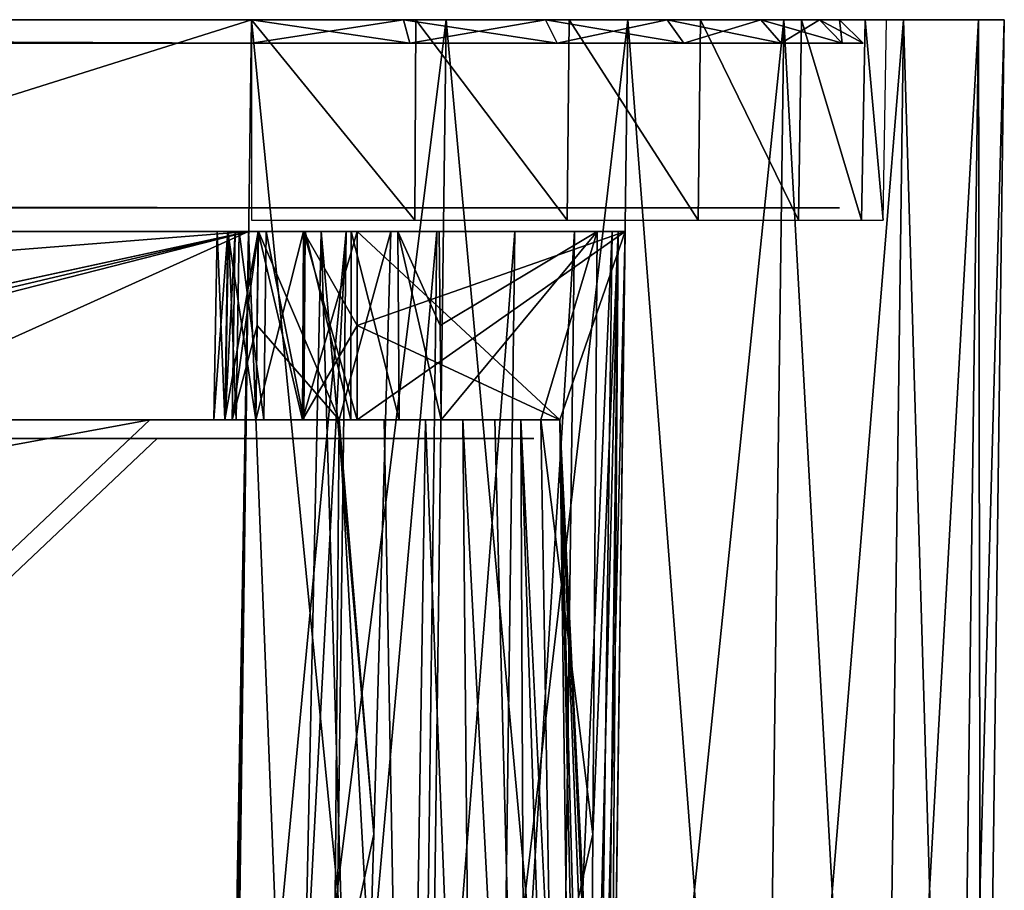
# Model space of a CAD drawing. Header units: millimetres. Extents: x -75 to 75, y -23 to 43.
# Tile 185 of 185: x 54 to 75, y 18 to 37. Entities that reach past the tile are written whole.
import ezdxf

# ---------------------------------------------------------------- set-up
doc = ezdxf.new("R2010")
doc.units = ezdxf.units.MM
doc.header["$LTSCALE"] = 101.851852
for name, color, linetype in [('100', 7, 'CONTINUOUS'), ('11', 7, 'CONTINUOUS'), ('12', 7, 'CONTINUOUS'), ('14', 7, 'CONTINUOUS'), ('15', 7, 'CONTINUOUS'), ('16', 7, 'CONTINUOUS'), ('18', 7, 'CONTINUOUS'), ('2', 7, 'CONTINUOUS'), ('20', 7, 'CONTINUOUS'), ('25', 7, 'CONTINUOUS'), ('503', 7, 'CONTINUOUS'), ('504', 7, 'CONTINUOUS'), ('506', 7, 'CONTINUOUS'), ('508', 7, 'CONTINUOUS'), ('510', 7, 'CONTINUOUS'), ('512', 7, 'CONTINUOUS'), ('513', 7, 'CONTINUOUS'), ('514', 7, 'CONTINUOUS'), ('57', 7, 'CONTINUOUS'), ('58', 7, 'CONTINUOUS'), ('6', 7, 'CONTINUOUS'), ('61', 7, 'CONTINUOUS'), ('62', 7, 'CONTINUOUS'), ('63', 7, 'CONTINUOUS'), ('64', 7, 'CONTINUOUS'), ('65', 7, 'CONTINUOUS'), ('66', 7, 'CONTINUOUS'), ('7', 7, 'CONTINUOUS'), ('8', 7, 'CONTINUOUS'), ('92', 7, 'CONTINUOUS'), ('93', 7, 'CONTINUOUS'), ('94', 7, 'CONTINUOUS'), ('96', 7, 'CONTINUOUS'), ('97', 7, 'CONTINUOUS'), ('99', 7, 'CONTINUOUS')]:
    doc.layers.add(name, color=color, linetype=linetype)

msp = doc.modelspace()

# ---------------------------------------------------------------- linework, layer by layer
at = {"layer": '100', "color": 250, "linetype": 'Continuous', "true_color": 0x1c1c1c}
for points in [[(59.001, 37, 101.5), (59.001, 36.5, 102), (62.366, 36.5, 101.557), (59.001, 37, 101.5)], [(62.236, 37, 101.074), (59.001, 37, 101.5), (62.366, 36.5, 101.557), (62.236, 37, 101.074)], [(65.501, 36.5, 100.259), (62.236, 37, 101.074), (62.366, 36.5, 101.557), (65.501, 36.5, 100.259)], [(65.251, 37, 99.825), (62.236, 37, 101.074), (65.501, 36.5, 100.259), (65.251, 37, 99.825)], [(68.193, 36.5, 98.193), (65.251, 37, 99.825), (65.501, 36.5, 100.259), (68.193, 36.5, 98.193)], [(67.839, 37, 97.839), (65.251, 37, 99.825), (68.193, 36.5, 98.193), (67.839, 37, 97.839)], [(69.825, 37, 95.251), (67.839, 37, 97.839), (70.259, 36.5, 95.501), (69.825, 37, 95.251)], [(70.259, 36.5, 95.501), (67.839, 37, 97.839), (68.193, 36.5, 98.193), (70.259, 36.5, 95.501)], [(71.557, 36.5, 92.366), (69.825, 37, 95.251), (70.259, 36.5, 95.501), (71.557, 36.5, 92.366)], [(71.074, 37, 92.236), (69.825, 37, 95.251), (71.557, 36.5, 92.366), (71.074, 37, 92.236)], [(72, 36.5, 89.001), (71.074, 37, 92.236), (71.557, 36.5, 92.366), (72, 36.5, 89.001)], [(71.5, 37, 89.001), (71.074, 37, 92.236), (72, 36.5, 89.001), (71.5, 37, 89.001)]]:
    msp.add_3dface(points, dxfattribs=at)
at = {"layer": '11', "color": 251, "linetype": 'Continuous', "true_color": 0x565d62}
for points in [[(58.517, 0, 104.516), (62.658, 0, 103.97), (59.001, 37, 105), (58.517, 0, 104.516)], [(62.658, 0, 103.97), (63.142, 37, 104.455), (59.001, 37, 105), (62.658, 0, 103.97)], [(62.658, 0, 103.97), (66.517, 0, 102.372), (63.142, 37, 104.455), (62.658, 0, 103.97)], [(66.517, 0, 102.372), (67.001, 37, 102.857), (63.142, 37, 104.455), (66.517, 0, 102.372)], [(66.517, 0, 102.372), (69.83, 0, 99.83), (67.001, 37, 102.857), (66.517, 0, 102.372)], [(69.83, 0, 99.83), (70.314, 37, 100.314), (67.001, 37, 102.857), (69.83, 0, 99.83)], [(69.83, 0, 99.83), (72.372, 0, 96.517), (70.314, 37, 100.314), (69.83, 0, 99.83)], [(72.372, 0, 96.517), (72.857, 37, 97.001), (70.314, 37, 100.314), (72.372, 0, 96.517)], [(72.372, 0, 96.517), (73.97, 0, 92.658), (72.857, 37, 97.001), (72.372, 0, 96.517)], [(73.97, 0, 92.658), (74.455, 37, 93.142), (72.857, 37, 97.001), (73.97, 0, 92.658)], [(73.97, 0, 92.658), (74.516, 0, 88.517), (74.455, 37, 93.142), (73.97, 0, 92.658)], [(74.516, 0, 88.517), (75, 37, 89.001), (74.455, 37, 93.142), (74.516, 0, 88.517)]]:
    msp.add_3dface(points, dxfattribs=at)
at = {"layer": '12', "color": 251, "linetype": 'Continuous', "true_color": 0x565d62}
for points in [[(62.658, 0, -103.97), (58.517, 0, -104.516), (63.142, 37, -104.455), (62.658, 0, -103.97)], [(58.517, 0, -104.516), (59.001, 37, -105), (63.142, 37, -104.455), (58.517, 0, -104.516)], [(66.517, 0, -102.372), (62.658, 0, -103.97), (67.001, 37, -102.857), (66.517, 0, -102.372)], [(62.658, 0, -103.97), (63.142, 37, -104.455), (67.001, 37, -102.857), (62.658, 0, -103.97)], [(69.83, 0, -99.83), (66.517, 0, -102.372), (70.314, 37, -100.314), (69.83, 0, -99.83)], [(66.517, 0, -102.372), (67.001, 37, -102.857), (70.314, 37, -100.314), (66.517, 0, -102.372)], [(69.83, 0, -99.83), (70.314, 37, -100.314), (72.857, 37, -97.001), (69.83, 0, -99.83)], [(72.372, 0, -96.517), (69.83, 0, -99.83), (72.857, 37, -97.001), (72.372, 0, -96.517)], [(73.97, 0, -92.658), (72.372, 0, -96.517), (74.455, 37, -93.142), (73.97, 0, -92.658)], [(72.372, 0, -96.517), (72.857, 37, -97.001), (74.455, 37, -93.142), (72.372, 0, -96.517)], [(74.516, 0, -88.517), (73.97, 0, -92.658), (75, 37, -89.001), (74.516, 0, -88.517)], [(73.97, 0, -92.658), (74.455, 37, -93.142), (75, 37, -89.001), (73.97, 0, -92.658)]]:
    msp.add_3dface(points, dxfattribs=at)
at = {"layer": '14', "color": 251, "linetype": 'Continuous', "true_color": 0x565d62}
for points in [[(-58.608, 7.032, 96.607), (-58.941, 32.5, 96.94), (58.941, 32.5, 96.94), (-58.608, 7.032, 96.607)], [(-58.554, 7.031, 96.607), (-58.608, 7.032, 96.607), (58.941, 32.5, 96.94), (-58.554, 7.031, 96.607)], [(-58.5, 7.031, 96.607), (-58.554, 7.031, 96.607), (58.941, 32.5, 96.94), (-58.5, 7.031, 96.607)], [(-2.359, 18.04, 96.751), (-58.5, 7.031, 96.607), (58.941, 32.5, 96.94), (-2.359, 18.04, 96.751)], [(2.359, 18.04, 96.751), (-2.359, 18.04, 96.751), (58.941, 32.5, 96.94), (2.359, 18.04, 96.751)], [(2.503, 7.031, 96.607), (2.359, 18.04, 96.751), (58.941, 32.5, 96.94), (2.503, 7.031, 96.607)], [(58.5, 7.031, 96.607), (2.503, 7.031, 96.607), (58.941, 32.5, 96.94), (58.5, 7.031, 96.607)], [(58.554, 7.031, 96.607), (58.5, 7.031, 96.607), (58.941, 32.5, 96.94), (58.554, 7.031, 96.607)], [(58.608, 7.032, 96.607), (58.554, 7.031, 96.607), (58.941, 32.5, 96.94), (58.608, 7.032, 96.607)]]:
    msp.add_3dface(points, dxfattribs=at)
at = {"layer": '15', "color": 251, "linetype": 'Continuous', "true_color": 0x565d62}
for points in [[(66.607, 7.031, -70.416), (66.608, 7.109, -69.956), (66.94, 32.5, -88.941), (66.607, 7.031, -70.416)], [(66.607, 7.031, -88.5), (66.607, 7.031, -70.416), (66.94, 32.5, -88.941), (66.607, 7.031, -88.5)], [(66.607, 7.031, -88.554), (66.607, 7.031, -88.5), (66.94, 32.5, -88.941), (66.607, 7.031, -88.554)], [(66.607, 7.031, 88.5), (66.94, 32.5, 34.226), (66.751, 18.04, 60.719), (66.607, 7.031, 88.5)], [(66.607, 7.031, 88.554), (66.94, 32.5, 34.226), (66.607, 7.031, 88.5), (66.607, 7.031, 88.554)], [(66.607, 7.032, 88.608), (66.94, 32.5, 34.226), (66.607, 7.031, 88.554), (66.607, 7.032, 88.608)], [(66.607, 7.032, -88.608), (66.607, 7.031, -88.554), (66.94, 32.5, -88.941), (66.607, 7.032, -88.608)], [(66.94, 32.5, 88.941), (66.94, 32.5, 34.226), (66.607, 7.032, 88.608), (66.94, 32.5, 88.941)], [(66.751, 18.04, -53.281), (66.607, 7.031, 27.829), (66.94, 32.5, -88.941), (66.751, 18.04, -53.281)], [(66.94, 32.5, -88.941), (66.607, 7.031, 27.829), (66.94, 32.5, 28.274), (66.94, 32.5, -88.941)], [(66.608, 7.109, 44.044), (66.94, 32.5, 34.226), (66.607, 7.031, 43.584), (66.608, 7.109, 44.044)], [(66.607, 7.031, 43.584), (66.94, 32.5, 34.226), (66.607, 7.031, 34.671), (66.607, 7.031, 43.584)], [(66.608, 7.109, -69.956), (66.612, 7.416, -69.274), (66.94, 32.5, -88.941), (66.608, 7.109, -69.956)], [(66.612, 7.416, 44.726), (66.94, 32.5, 34.226), (66.608, 7.109, 44.044), (66.612, 7.416, 44.726)], [(66.612, 7.416, -69.274), (66.618, 7.836, -68.445), (66.94, 32.5, -88.941), (66.612, 7.416, -69.274)], [(66.618, 7.836, 45.555), (66.94, 32.5, 34.226), (66.612, 7.416, 44.726), (66.618, 7.836, 45.555)], [(66.618, 7.836, -68.445), (66.622, 8.169, -67.499), (66.94, 32.5, -88.941), (66.618, 7.836, -68.445)], [(66.622, 8.169, 46.501), (66.94, 32.5, 34.226), (66.618, 7.836, 45.555), (66.622, 8.169, 46.501)], [(66.622, 8.169, -67.499), (66.623, 8.287, -66.548), (66.94, 32.5, -88.941), (66.622, 8.169, -67.499)], [(66.623, 8.287, 47.452), (66.94, 32.5, 34.226), (66.622, 8.169, 46.501), (66.623, 8.287, 47.452)], [(66.623, 8.287, -60.799), (66.686, 13.042, -60.76), (66.94, 32.5, -88.941), (66.623, 8.287, -60.799)], [(66.623, 8.287, -66.548), (66.623, 8.287, -60.799), (66.94, 32.5, -88.941), (66.623, 8.287, -66.548)], [(66.686, 13.033, 53.24), (66.94, 32.5, 34.226), (66.623, 8.287, 53.201), (66.686, 13.033, 53.24)], [(66.623, 8.287, 53.201), (66.94, 32.5, 34.226), (66.623, 8.287, 47.452), (66.623, 8.287, 53.201)], [(66.686, 13.042, -60.76), (66.751, 18.04, -60.719), (66.94, 32.5, -88.941), (66.686, 13.042, -60.76)], [(66.751, 18.04, 53.281), (66.94, 32.5, 34.226), (66.686, 13.033, 53.24), (66.751, 18.04, 53.281)], [(66.751, 18.04, -60.719), (66.751, 18.04, -53.281), (66.94, 32.5, -88.941), (66.751, 18.04, -60.719)], [(66.751, 18.04, 60.719), (66.94, 32.5, 34.226), (66.751, 18.04, 53.281), (66.751, 18.04, 60.719)]]:
    msp.add_3dface(points, dxfattribs=at)
at = {"layer": '16', "color": 251, "linetype": 'Continuous', "true_color": 0x565d62}
for points in [[(2.487, 28.04, -96.882), (58.941, 32.5, -96.94), (-58.941, 32.5, -96.94), (2.487, 28.04, -96.882)], [(58.608, 7.032, -96.607), (58.941, 32.5, -96.94), (2.487, 28.04, -96.882), (58.608, 7.032, -96.607)], [(58.554, 7.031, -96.607), (58.608, 7.032, -96.607), (2.487, 28.04, -96.882), (58.554, 7.031, -96.607)], [(58.5, 7.031, -96.607), (58.554, 7.031, -96.607), (2.487, 28.04, -96.882), (58.5, 7.031, -96.607)], [(2.946, 7.031, -96.607), (58.5, 7.031, -96.607), (2.487, 28.04, -96.882), (2.946, 7.031, -96.607)]]:
    msp.add_3dface(points, dxfattribs=at)
at = {"layer": '18', "color": 251, "linetype": 'Continuous', "true_color": 0x565d62}
for points in [[(58.941, 32.5, -96.94), (58.608, 7.032, -96.607), (59.94, 7.053, -96.496), (58.941, 32.5, -96.94)], [(58.941, 32.5, -96.94), (59.94, 7.053, -96.496), (60.482, 32.5, -96.791), (58.941, 32.5, -96.94)], [(59.94, 7.053, -96.496), (61.233, 7.069, -96.164), (60.482, 32.5, -96.791), (59.94, 7.053, -96.496)], [(61.966, 32.5, -96.347), (60.482, 32.5, -96.791), (61.599, 19.696, -96.257), (61.966, 32.5, -96.347)], [(60.482, 32.5, -96.791), (61.233, 7.069, -96.164), (61.599, 19.696, -96.257), (60.482, 32.5, -96.791)], [(66.164, 7.069, -91.233), (66.791, 32.5, -90.482), (66.257, 19.696, -91.599), (66.164, 7.069, -91.233)], [(66.495, 7.053, -89.944), (66.791, 32.5, -90.482), (66.164, 7.069, -91.233), (66.495, 7.053, -89.944)], [(66.347, 32.5, -91.966), (66.257, 19.696, -91.599), (66.791, 32.5, -90.482), (66.347, 32.5, -91.966)], [(66.607, 7.032, -88.608), (66.791, 32.5, -90.482), (66.495, 7.053, -89.944), (66.607, 7.032, -88.608)], [(66.607, 7.032, -88.608), (66.94, 32.5, -88.941), (66.791, 32.5, -90.482), (66.607, 7.032, -88.608)]]:
    msp.add_3dface(points, dxfattribs=at)
at = {"layer": '2', "color": 251, "linetype": 'Continuous', "true_color": 0x565d62}
for points in [[(59.001, 37, 102.5), (-58.999, 37, 102.5), (-67.001, 37, 102.857), (59.001, 37, 102.5)], [(-67.001, 37, -102.857), (-59.001, 37, -102.5), (67.001, 37, -102.857), (-67.001, 37, -102.857)], [(59.001, 37, 102.5), (-67.001, 37, 102.857), (67.001, 37, 102.857), (59.001, 37, 102.5)], [(-67.001, 37, 102.857), (-63.142, 37, 104.455), (67.001, 37, 102.857), (-67.001, 37, 102.857)], [(-63.142, 37, -104.455), (-67.001, 37, -102.857), (63.142, 37, -104.455), (-63.142, 37, -104.455)], [(63.142, 37, -104.455), (-67.001, 37, -102.857), (67.001, 37, -102.857), (63.142, 37, -104.455)], [(-63.142, 37, 104.455), (-59.001, 37, 105), (63.142, 37, 104.455), (-63.142, 37, 104.455)], [(67.001, 37, 102.857), (-63.142, 37, 104.455), (63.142, 37, 104.455), (67.001, 37, 102.857)], [(-59.001, 37, -105), (-63.142, 37, -104.455), (59.001, 37, -105), (-59.001, 37, -105)], [(59.001, 37, -105), (-63.142, 37, -104.455), (63.142, 37, -104.455), (59.001, 37, -105)], [(-59.001, 37, -102.5), (59.001, 37, -102.5), (67.001, 37, -102.857), (-59.001, 37, -102.5)], [(63.142, 37, 104.455), (-59.001, 37, 105), (-16.148, 37, 105), (63.142, 37, 104.455)], [(-0.5, 37, 105), (63.142, 37, 104.455), (-16.148, 37, 105), (-0.5, 37, 105)], [(59.001, 37, 105), (63.142, 37, 104.455), (-0.5, 37, 105), (59.001, 37, 105)], [(62.495, 37, 102.04), (59.001, 37, 102.5), (67.001, 37, 102.857), (62.495, 37, 102.04)], [(59.001, 37, -102.5), (62.495, 37, -102.04), (67.001, 37, -102.857), (59.001, 37, -102.5)], [(62.495, 37, -102.04), (65.751, 37, -100.692), (67.001, 37, -102.857), (62.495, 37, -102.04)], [(65.751, 37, 100.692), (62.495, 37, 102.04), (70.314, 37, 100.314), (65.751, 37, 100.692)], [(70.314, 37, 100.314), (62.495, 37, 102.04), (67.001, 37, 102.857), (70.314, 37, 100.314)], [(65.751, 37, -100.692), (68.546, 37, -98.546), (70.314, 37, -100.314), (65.751, 37, -100.692)], [(67.001, 37, -102.857), (65.751, 37, -100.692), (70.314, 37, -100.314), (67.001, 37, -102.857)], [(68.546, 37, 98.546), (65.751, 37, 100.692), (70.314, 37, 100.314), (68.546, 37, 98.546)], [(70.314, 37, -100.314), (68.546, 37, -98.546), (72.857, 37, -97.001), (70.314, 37, -100.314)], [(70.692, 37, 95.751), (68.546, 37, 98.546), (72.857, 37, 97.001), (70.692, 37, 95.751)], [(72.857, 37, 97.001), (68.546, 37, 98.546), (70.314, 37, 100.314), (72.857, 37, 97.001)], [(68.546, 37, -98.546), (70.692, 37, -95.751), (72.857, 37, -97.001), (68.546, 37, -98.546)], [(72.857, 37, -97.001), (70.692, 37, -95.751), (74.455, 37, -93.142), (72.857, 37, -97.001)], [(72.04, 37, 92.495), (70.692, 37, 95.751), (74.455, 37, 93.142), (72.04, 37, 92.495)], [(74.455, 37, 93.142), (70.692, 37, 95.751), (72.857, 37, 97.001), (74.455, 37, 93.142)], [(70.692, 37, -95.751), (72.04, 37, -92.495), (74.455, 37, -93.142), (70.692, 37, -95.751)], [(72.5, 37, 89.001), (72.04, 37, 92.495), (75, 37, 89.001), (72.5, 37, 89.001)], [(75, 37, 89.001), (72.04, 37, 92.495), (74.455, 37, 93.142), (75, 37, 89.001)], [(72.04, 37, -92.495), (72.5, 37, -89.001), (74.455, 37, -93.142), (72.04, 37, -92.495)], [(72.5, 37, -89.001), (72.5, 37, 89.001), (75, 37, -89.001), (72.5, 37, -89.001)], [(75, 37, -89.001), (72.5, 37, 89.001), (75, 37, 89.001), (75, 37, -89.001)], [(74.455, 37, -93.142), (72.5, 37, -89.001), (75, 37, -89.001), (74.455, 37, -93.142)]]:
    msp.add_3dface(points, dxfattribs=at)
at = {"layer": '20', "color": 251, "linetype": 'Continuous', "true_color": 0x565d62}
for points in [[(58.608, 7.032, 96.607), (61.012, 32.5, 96.668), (59.661, 7.049, 96.538), (58.608, 7.032, 96.607)], [(58.608, 7.032, 96.607), (58.941, 32.5, 96.94), (61.012, 32.5, 96.668), (58.608, 7.032, 96.607)], [(59.661, 7.049, 96.538), (61.012, 32.5, 96.668), (60.687, 7.063, 96.333), (59.661, 7.049, 96.538)], [(60.687, 7.063, 96.333), (62.941, 32.5, 95.869), (62.614, 7.082, 95.533), (60.687, 7.063, 96.333)], [(61.012, 32.5, 96.668), (62.941, 32.5, 95.869), (60.687, 7.063, 96.333), (61.012, 32.5, 96.668)], [(62.614, 7.082, 95.533), (64.598, 32.5, 94.598), (64.268, 7.088, 94.262), (62.614, 7.082, 95.533)], [(62.941, 32.5, 95.869), (64.598, 32.5, 94.598), (62.614, 7.082, 95.533), (62.941, 32.5, 95.869)], [(64.268, 7.088, 94.262), (65.869, 32.5, 92.941), (65.537, 7.082, 92.606), (64.268, 7.088, 94.262)], [(64.598, 32.5, 94.598), (65.869, 32.5, 92.941), (64.268, 7.088, 94.262), (64.598, 32.5, 94.598)], [(65.869, 32.5, 92.941), (66.668, 32.5, 91.012), (65.537, 7.082, 92.606), (65.869, 32.5, 92.941)], [(65.537, 7.082, 92.606), (66.668, 32.5, 91.012), (66.335, 7.063, 90.679), (65.537, 7.082, 92.606)], [(66.94, 32.5, 88.941), (66.607, 7.032, 88.608), (66.335, 7.063, 90.679), (66.94, 32.5, 88.941)], [(66.668, 32.5, 91.012), (66.94, 32.5, 88.941), (66.335, 7.063, 90.679), (66.668, 32.5, 91.012)]]:
    msp.add_3dface(points, dxfattribs=at)
at = {"layer": '25', "color": 251, "linetype": 'Continuous', "true_color": 0x565d62}
for points in [[(59.001, 37, -102.5), (59.001, 32.741, -102.426), (62.476, 32.741, -101.968), (59.001, 37, -102.5)], [(62.495, 37, -102.04), (59.001, 37, -102.5), (62.476, 32.741, -101.968), (62.495, 37, -102.04)], [(65.714, 32.741, -100.627), (62.495, 37, -102.04), (62.476, 32.741, -101.968), (65.714, 32.741, -100.627)], [(65.751, 37, -100.692), (62.495, 37, -102.04), (65.714, 32.741, -100.627), (65.751, 37, -100.692)], [(68.494, 32.741, -98.494), (65.751, 37, -100.692), (65.714, 32.741, -100.627), (68.494, 32.741, -98.494)], [(68.546, 37, -98.546), (65.751, 37, -100.692), (68.494, 32.741, -98.494), (68.546, 37, -98.546)], [(70.627, 32.741, -95.714), (68.546, 37, -98.546), (68.494, 32.741, -98.494), (70.627, 32.741, -95.714)], [(70.692, 37, -95.751), (68.546, 37, -98.546), (70.627, 32.741, -95.714), (70.692, 37, -95.751)], [(71.968, 32.741, -92.476), (70.692, 37, -95.751), (70.627, 32.741, -95.714), (71.968, 32.741, -92.476)], [(72.04, 37, -92.495), (70.692, 37, -95.751), (71.968, 32.741, -92.476), (72.04, 37, -92.495)], [(72.426, 32.741, -89.001), (72.04, 37, -92.495), (71.968, 32.741, -92.476), (72.426, 32.741, -89.001)], [(72.5, 37, -89.001), (72.04, 37, -92.495), (72.426, 32.741, -89.001), (72.5, 37, -89.001)]]:
    msp.add_3dface(points, dxfattribs=at)
at = {"layer": '503', "linetype": 'Continuous'}
for points in [[(-56.841, 28.5, -86.954), (56.841, 28.5, -86.954), (-59, 28.5, -95), (-56.841, 28.5, -86.954)], [(59, 28.5, 35), (-56.841, 28.5, 26.729), (-59, 28.5, 35), (59, 28.5, 35)], [(-59, 28.5, -95), (56.841, 28.5, -86.954), (59, 28.5, -95), (-59, 28.5, -95)], [(56.841, 28.5, 26.729), (-56.841, 28.5, 26.729), (59, 28.5, 35), (56.841, 28.5, 26.729)], [(56.841, 28.5, -86.954), (56.841, 28.5, 26.729), (59, 28.5, 35), (56.841, 28.5, -86.954)], [(59, 28.5, -95), (56.841, 28.5, -86.954), (59, 28.5, 35), (59, 28.5, -95)], [(59.739, 28.5, -91.239), (59, 28.5, -95), (59.776, 28.5, 30.905), (59.739, 28.5, -91.239)], [(59, 28.5, -95), (59, 28.5, 35), (59.776, 28.5, 31.573), (59, 28.5, -95)], [(59.776, 28.5, 31.573), (59.776, 28.5, 30.905), (59, 28.5, -95), (59.776, 28.5, 31.573)], [(60.304, 28.5, -92.412), (59, 28.5, -95), (59.887, 28.5, -91.89), (60.304, 28.5, -92.412)], [(59.887, 28.5, -91.89), (59, 28.5, -95), (59.739, 28.5, -91.239), (59.887, 28.5, -91.89)], [(60.854, 28.5, -94.706), (59, 28.5, -95), (60.304, 28.5, -92.412), (60.854, 28.5, -94.706)], [(59, 28.5, 35), (60.854, 28.5, 34.706), (59.776, 28.5, 31.573), (59, 28.5, 35)], [(59.739, 28.5, -91.239), (59.776, 28.5, 30.905), (59.887, 28.5, -90.588), (59.739, 28.5, -91.239)], [(59.776, 28.5, 30.905), (60.066, 28.5, 30.304), (59.887, 28.5, -90.588), (59.776, 28.5, 30.905)], [(59.776, 28.5, 31.573), (60.854, 28.5, 34.706), (60.066, 28.5, 32.174), (59.776, 28.5, 31.573)], [(59.887, 28.5, -90.588), (60.066, 28.5, 30.304), (60.304, 28.5, -90.066), (59.887, 28.5, -90.588)], [(60.066, 28.5, 30.304), (60.588, 28.5, 29.887), (60.304, 28.5, -90.066), (60.066, 28.5, 30.304)], [(60.066, 28.5, 32.174), (60.854, 28.5, 34.706), (60.588, 28.5, 32.59), (60.066, 28.5, 32.174)], [(60.304, 28.5, -90.066), (60.588, 28.5, 29.887), (60.905, 28.5, -89.776), (60.304, 28.5, -90.066)], [(60.905, 28.5, -92.701), (60.854, 28.5, -94.706), (60.304, 28.5, -92.412), (60.905, 28.5, -92.701)], [(60.588, 28.5, 29.887), (61.239, 28.5, 29.739), (60.905, 28.5, -89.776), (60.588, 28.5, 29.887)], [(60.854, 28.5, 34.706), (61.239, 28.5, 32.739), (60.588, 28.5, 32.59), (60.854, 28.5, 34.706)], [(62.527, 28.5, -93.854), (60.854, 28.5, -94.706), (62.174, 28.5, -92.412), (62.527, 28.5, -93.854)], [(62.174, 28.5, -92.412), (60.854, 28.5, -94.706), (61.573, 28.5, -92.701), (62.174, 28.5, -92.412)], [(61.573, 28.5, -92.701), (60.854, 28.5, -94.706), (60.905, 28.5, -92.701), (61.573, 28.5, -92.701)], [(60.854, 28.5, 34.706), (62.527, 28.5, 33.854), (61.239, 28.5, 32.739), (60.854, 28.5, 34.706)], [(60.905, 28.5, -89.776), (61.239, 28.5, 29.739), (61.573, 28.5, -89.776), (60.905, 28.5, -89.776)], [(61.239, 28.5, 29.739), (61.89, 28.5, 29.887), (61.573, 28.5, -89.776), (61.239, 28.5, 29.739)], [(61.239, 28.5, 32.739), (62.527, 28.5, 33.854), (61.89, 28.5, 32.59), (61.239, 28.5, 32.739)], [(61.573, 28.5, -89.776), (61.89, 28.5, 29.887), (62.174, 28.5, -90.066), (61.573, 28.5, -89.776)], [(61.89, 28.5, 29.887), (62.412, 28.5, 30.304), (62.174, 28.5, -90.066), (61.89, 28.5, 29.887)], [(61.89, 28.5, 32.59), (62.527, 28.5, 33.854), (62.412, 28.5, 32.174), (61.89, 28.5, 32.59)], [(62.174, 28.5, -90.066), (62.412, 28.5, 30.304), (62.59, 28.5, -90.588), (62.174, 28.5, -90.066)], [(62.59, 28.5, -91.89), (62.527, 28.5, -93.854), (62.174, 28.5, -92.412), (62.59, 28.5, -91.89)], [(62.412, 28.5, 30.304), (62.701, 28.5, 30.905), (62.59, 28.5, -90.588), (62.412, 28.5, 30.304)], [(62.412, 28.5, 32.174), (62.527, 28.5, 33.854), (62.701, 28.5, 31.573), (62.412, 28.5, 32.174)], [(63.854, 28.5, -92.527), (62.527, 28.5, -93.854), (62.739, 28.5, -91.239), (63.854, 28.5, -92.527)], [(62.739, 28.5, -91.239), (62.527, 28.5, -93.854), (62.59, 28.5, -91.89), (62.739, 28.5, -91.239)], [(62.527, 28.5, 33.854), (63.854, 28.5, 32.527), (62.701, 28.5, 31.573), (62.527, 28.5, 33.854)], [(62.701, 28.5, 30.905), (62.739, 28.5, -91.239), (62.59, 28.5, -90.588), (62.701, 28.5, 30.905)], [(62.701, 28.5, 31.573), (63.854, 28.5, 32.527), (62.701, 28.5, 30.905), (62.701, 28.5, 31.573)], [(62.701, 28.5, 30.905), (63.854, 28.5, 32.527), (62.739, 28.5, -91.239), (62.701, 28.5, 30.905)], [(63.854, 28.5, 32.527), (63.854, 28.5, -92.527), (62.739, 28.5, -91.239), (63.854, 28.5, 32.527)], [(64.706, 28.5, 30.854), (63.854, 28.5, -92.527), (63.854, 28.5, 32.527), (64.706, 28.5, 30.854)], [(64.706, 28.5, -90.854), (63.854, 28.5, -92.527), (64.706, 28.5, 30.854), (64.706, 28.5, -90.854)], [(65, 28.5, -89), (64.706, 28.5, -90.854), (65, 28.5, 29), (65, 28.5, -89)], [(65, 28.5, 29), (64.706, 28.5, -90.854), (64.706, 28.5, 30.854), (65, 28.5, 29)]]:
    msp.add_3dface(points, dxfattribs=at)
at = {"layer": '504', "linetype": 'Continuous'}
for points in [[(59, 28.1, -95), (-57, 28.1, -87), (-59, 28.1, -95), (59, 28.1, -95)], [(-59, 28.1, 35), (57, 28.1, 27), (59, 28.1, 35), (-59, 28.1, 35)], [(0, 28.1, 27), (57, 28.1, 27), (-59, 28.1, 35), (0, 28.1, 27)], [(0, 28.1, -87), (-57, 28.1, -87), (59, 28.1, -95), (0, 28.1, -87)], [(57, 28.1, -87), (0, 28.1, -87), (59, 28.1, -95), (57, 28.1, -87)], [(57, 28.1, -30), (57, 28.1, -87), (59, 28.1, -95), (57, 28.1, -30)], [(59, 28.1, 35), (57, 28.1, 27), (59, 28.1, -95), (59, 28.1, 35)], [(57, 28.1, 27), (57, 28.1, -30), (59, 28.1, -95), (57, 28.1, 27)], [(59.739, 28.1, -91.239), (59, 28.1, -95), (59.887, 28.1, -91.89), (59.739, 28.1, -91.239)], [(59, 28.1, -95), (60.854, 28.1, -94.706), (59.887, 28.1, -91.89), (59, 28.1, -95)], [(60.854, 28.1, 34.706), (59, 28.1, 35), (60.588, 28.1, 32.59), (60.854, 28.1, 34.706)], [(59, 28.1, 35), (59, 28.1, -95), (59.739, 28.1, -91.239), (59, 28.1, 35)], [(60.588, 28.1, 32.59), (59, 28.1, 35), (60.066, 28.1, 32.174), (60.588, 28.1, 32.59)], [(60.066, 28.1, 32.174), (59, 28.1, 35), (59.776, 28.1, 31.573), (60.066, 28.1, 32.174)], [(59.776, 28.1, 31.573), (59, 28.1, 35), (59.776, 28.1, 30.905), (59.776, 28.1, 31.573)], [(59.776, 28.1, 30.905), (59, 28.1, 35), (59.739, 28.1, -91.239), (59.776, 28.1, 30.905)], [(59.887, 28.1, -90.588), (59.776, 28.1, 30.905), (59.739, 28.1, -91.239), (59.887, 28.1, -90.588)], [(60.066, 28.1, 30.304), (59.776, 28.1, 30.905), (59.887, 28.1, -90.588), (60.066, 28.1, 30.304)], [(59.887, 28.1, -91.89), (60.854, 28.1, -94.706), (60.304, 28.1, -92.412), (59.887, 28.1, -91.89)], [(60.304, 28.1, -90.066), (60.066, 28.1, 30.304), (59.887, 28.1, -90.588), (60.304, 28.1, -90.066)], [(60.588, 28.1, 29.887), (60.066, 28.1, 30.304), (60.304, 28.1, -90.066), (60.588, 28.1, 29.887)], [(60.304, 28.1, -92.412), (60.854, 28.1, -94.706), (60.905, 28.1, -92.701), (60.304, 28.1, -92.412)], [(60.905, 28.1, -89.776), (60.588, 28.1, 29.887), (60.304, 28.1, -90.066), (60.905, 28.1, -89.776)], [(61.239, 28.1, 29.739), (60.588, 28.1, 29.887), (60.905, 28.1, -89.776), (61.239, 28.1, 29.739)], [(61.239, 28.1, 32.739), (60.854, 28.1, 34.706), (60.588, 28.1, 32.59), (61.239, 28.1, 32.739)], [(60.854, 28.1, -94.706), (62.527, 28.1, -93.854), (60.905, 28.1, -92.701), (60.854, 28.1, -94.706)], [(62.527, 28.1, 33.854), (60.854, 28.1, 34.706), (62.412, 28.1, 32.174), (62.527, 28.1, 33.854)], [(60.854, 28.1, 34.706), (61.239, 28.1, 32.739), (61.89, 28.1, 32.59), (60.854, 28.1, 34.706)], [(62.412, 28.1, 32.174), (60.854, 28.1, 34.706), (61.89, 28.1, 32.59), (62.412, 28.1, 32.174)], [(60.905, 28.1, -92.701), (62.527, 28.1, -93.854), (61.573, 28.1, -92.701), (60.905, 28.1, -92.701)], [(61.573, 28.1, -89.776), (61.239, 28.1, 29.739), (60.905, 28.1, -89.776), (61.573, 28.1, -89.776)], [(61.89, 28.1, 29.887), (61.239, 28.1, 29.739), (61.573, 28.1, -89.776), (61.89, 28.1, 29.887)], [(61.573, 28.1, -92.701), (62.527, 28.1, -93.854), (62.174, 28.1, -92.412), (61.573, 28.1, -92.701)], [(62.174, 28.1, -90.066), (61.89, 28.1, 29.887), (61.573, 28.1, -89.776), (62.174, 28.1, -90.066)], [(62.412, 28.1, 30.304), (61.89, 28.1, 29.887), (62.174, 28.1, -90.066), (62.412, 28.1, 30.304)], [(62.174, 28.1, -92.412), (62.527, 28.1, -93.854), (62.59, 28.1, -91.89), (62.174, 28.1, -92.412)], [(62.59, 28.1, -90.588), (62.412, 28.1, 30.304), (62.174, 28.1, -90.066), (62.59, 28.1, -90.588)], [(62.701, 28.1, 31.573), (62.527, 28.1, 33.854), (62.412, 28.1, 32.174), (62.701, 28.1, 31.573)], [(62.701, 28.1, 30.905), (62.412, 28.1, 30.304), (62.59, 28.1, -90.588), (62.701, 28.1, 30.905)], [(63.854, 28.1, 32.527), (62.527, 28.1, 33.854), (62.701, 28.1, 31.573), (63.854, 28.1, 32.527)], [(62.527, 28.1, -93.854), (63.854, 28.1, -92.527), (62.59, 28.1, -91.89), (62.527, 28.1, -93.854)], [(63.854, 28.1, -92.527), (62.739, 28.1, -91.239), (62.59, 28.1, -91.89), (63.854, 28.1, -92.527)], [(62.739, 28.1, -91.239), (62.701, 28.1, 30.905), (62.59, 28.1, -90.588), (62.739, 28.1, -91.239)], [(63.854, 28.1, -92.527), (63.854, 28.1, 32.527), (62.701, 28.1, 31.573), (63.854, 28.1, -92.527)], [(62.701, 28.1, 31.573), (62.701, 28.1, 30.905), (63.854, 28.1, -92.527), (62.701, 28.1, 31.573)], [(62.739, 28.1, -91.239), (63.854, 28.1, -92.527), (62.701, 28.1, 30.905), (62.739, 28.1, -91.239)], [(64.706, 28.1, 30.854), (63.854, 28.1, 32.527), (64.706, 28.1, -90.854), (64.706, 28.1, 30.854)], [(64.706, 28.1, -90.854), (63.854, 28.1, 32.527), (63.854, 28.1, -92.527), (64.706, 28.1, -90.854)], [(65, 28.1, 29), (64.706, 28.1, 30.854), (65, 28.1, -89), (65, 28.1, 29)], [(65, 28.1, -89), (64.706, 28.1, 30.854), (64.706, 28.1, -90.854), (65, 28.1, -89)]]:
    msp.add_3dface(points, dxfattribs=at)
at = {"layer": '506', "linetype": 'Continuous'}
msp.add_3dface([(0, 28.1, -87), (57, 28.1, -87), (38.5, 10.6, -12), (0, 28.1, -87)], dxfattribs=at)
at = {"layer": '508', "linetype": 'Continuous'}
for points in [[(57, 28.1, -87), (57, 28.1, -30), (38.5, 10.6, -12), (57, 28.1, -87)], [(57, 28.1, 27), (38.5, 10.6, 20), (38.5, 10.6, -12), (57, 28.1, 27)], [(57, 28.1, -30), (57, 28.1, 27), (38.5, 10.6, -12), (57, 28.1, -30)]]:
    msp.add_3dface(points, dxfattribs=at)
at = {"layer": '510', "linetype": 'Continuous'}
msp.add_3dface([(56.841, 28.5, -86.954), (-56.841, 28.5, -86.954), (38.341, 11, -11.954), (56.841, 28.5, -86.954)], dxfattribs=at)
at = {"layer": '512', "linetype": 'Continuous'}
for points in [[(38.341, 11, 19.729), (56.841, 28.5, -86.954), (38.341, 11, -11.954), (38.341, 11, 19.729)], [(56.841, 28.5, 26.729), (56.841, 28.5, -86.954), (38.341, 11, 19.729), (56.841, 28.5, 26.729)]]:
    msp.add_3dface(points, dxfattribs=at)
at = {"layer": '513', "linetype": 'Continuous'}
msp.add_3dface([(57, 28.1, 27), (0, 28.1, 27), (38.5, 10.6, 20), (57, 28.1, 27)], dxfattribs=at)
at = {"layer": '514', "linetype": 'Continuous'}
for points in [[(-56.841, 28.5, 26.729), (56.841, 28.5, 26.729), (-38.341, 11, 19.729), (-56.841, 28.5, 26.729)], [(56.841, 28.5, 26.729), (38.341, 11, 19.729), (-38.341, 11, 19.729), (56.841, 28.5, 26.729)]]:
    msp.add_3dface(points, dxfattribs=at)
at = {"layer": '57', "color": 251, "linetype": 'Continuous', "true_color": 0x565d62}
for points in [[(65.898, 2.5, 27.75), (65.898, 2.5, 34.75), (65.558, 28.5, 34.296), (65.898, 2.5, 27.75)], [(65.558, 28.5, 28.204), (65.898, 2.5, 27.75), (65.558, 28.5, 34.296), (65.558, 28.5, 28.204)]]:
    msp.add_3dface(points, dxfattribs=at)
at = {"layer": '58', "color": 251, "linetype": 'Continuous', "true_color": 0x565d62}
for points in [[(60.869, 28.5, -95.149), (60.759, 15.746, -95.363), (62.3, 2.5, -94.848), (60.869, 28.5, -95.149)], [(61.822, 28.5, -94.727), (60.869, 28.5, -95.149), (62.3, 2.5, -94.848), (61.822, 28.5, -94.727)], [(62.702, 28.5, -94.171), (61.822, 28.5, -94.727), (62.3, 2.5, -94.848), (62.702, 28.5, -94.171)], [(63.731, 2.5, -93.731), (62.702, 28.5, -94.171), (62.3, 2.5, -94.848), (63.731, 2.5, -93.731)], [(63.491, 28.5, -93.491), (62.702, 28.5, -94.171), (63.731, 2.5, -93.731), (63.491, 28.5, -93.491)], [(64.848, 2.5, -92.3), (63.491, 28.5, -93.491), (63.731, 2.5, -93.731), (64.848, 2.5, -92.3)], [(64.171, 28.5, -92.702), (63.491, 28.5, -93.491), (64.848, 2.5, -92.3), (64.171, 28.5, -92.702)], [(64.727, 28.5, -91.822), (64.171, 28.5, -92.702), (64.848, 2.5, -92.3), (64.727, 28.5, -91.822)], [(65.582, 2.5, -90.641), (65.363, 15.746, -90.759), (64.727, 28.5, -91.822), (65.582, 2.5, -90.641)], [(65.582, 2.5, -90.641), (64.727, 28.5, -91.822), (64.848, 2.5, -92.3), (65.582, 2.5, -90.641)], [(65.149, 28.5, -90.869), (64.727, 28.5, -91.822), (65.363, 15.746, -90.759), (65.149, 28.5, -90.869)]]:
    msp.add_3dface(points, dxfattribs=at)
at = {"layer": '6', "color": 251, "linetype": 'Continuous', "true_color": 0x565d62}
for points in [[(58.517, 0, 104.516), (59.001, 37, 105), (-0.5, 37, 105), (58.517, 0, 104.516)], [(-0.5, 0, 104.516), (58.517, 0, 104.516), (-0.5, 37, 105), (-0.5, 0, 104.516)]]:
    msp.add_3dface(points, dxfattribs=at)
at = {"layer": '61', "color": 251, "linetype": 'Continuous', "true_color": 0x565d62}
for points in [[(59.15, 32.5, -92.991), (60.869, 28.5, -95.149), (59.124, 30.501, -93.014), (59.15, 32.5, -92.991)], [(61.966, 32.5, -96.347), (60.869, 28.5, -95.149), (59.15, 32.5, -92.991), (61.966, 32.5, -96.347)], [(61.966, 32.5, -96.347), (61.599, 19.696, -96.257), (60.869, 28.5, -95.149), (61.966, 32.5, -96.347)], [(59.124, 30.501, -93.014), (60.869, 28.5, -95.149), (59.097, 28.5, -93.036), (59.124, 30.501, -93.014)], [(61.599, 19.696, -96.257), (60.759, 15.746, -95.363), (60.869, 28.5, -95.149), (61.599, 19.696, -96.257)], [(61.599, 19.696, -96.257), (61.233, 7.069, -96.164), (60.759, 15.746, -95.363), (61.599, 19.696, -96.257)]]:
    msp.add_3dface(points, dxfattribs=at)
at = {"layer": '62', "color": 251, "linetype": 'Continuous', "true_color": 0x565d62}
for points in [[(61.25, 32.5, 28.274), (65.558, 28.5, 28.204), (61.25, 30.501, 28.239), (61.25, 32.5, 28.274)], [(66.94, 32.5, 28.274), (65.558, 28.5, 28.204), (61.25, 32.5, 28.274), (66.94, 32.5, 28.274)], [(66.94, 32.5, 28.274), (66.607, 7.031, 27.829), (65.558, 28.5, 28.204), (66.94, 32.5, 28.274)], [(61.25, 30.501, 28.239), (65.558, 28.5, 28.204), (61.25, 28.5, 28.204), (61.25, 30.501, 28.239)], [(65.558, 28.5, 28.204), (66.607, 7.031, 27.829), (66.557, 6.733, 27.824), (65.558, 28.5, 28.204)], [(65.898, 2.5, 27.75), (65.558, 28.5, 28.204), (66.051, 5.405, 27.801), (65.898, 2.5, 27.75)], [(66.051, 5.405, 27.801), (65.558, 28.5, 28.204), (66.16, 5.96, 27.81), (66.051, 5.405, 27.801)], [(66.16, 5.96, 27.81), (65.558, 28.5, 28.204), (66.421, 6.463, 27.819), (66.16, 5.96, 27.81)], [(66.421, 6.463, 27.819), (65.558, 28.5, 28.204), (66.557, 6.733, 27.824), (66.421, 6.463, 27.819)]]:
    msp.add_3dface(points, dxfattribs=at)
at = {"layer": '63', "color": 251, "linetype": 'Continuous', "true_color": 0x565d62}
for points in [[(58.274, 32.5, 31.25), (58.5, 32.5, 30.111), (58.204, 28.5, 31.25), (58.274, 32.5, 31.25)], [(58.204, 28.5, 31.25), (58.5, 32.5, 30.111), (58.436, 28.5, 30.084), (58.204, 28.5, 31.25)], [(58.436, 28.5, 32.416), (58.274, 32.5, 31.25), (58.204, 28.5, 31.25), (58.436, 28.5, 32.416)], [(58.5, 32.5, 32.389), (58.274, 32.5, 31.25), (58.436, 28.5, 32.416), (58.5, 32.5, 32.389)], [(58.436, 28.5, 30.084), (59.145, 32.5, 29.145), (59.096, 28.5, 29.096), (58.436, 28.5, 30.084)], [(58.5, 32.5, 30.111), (59.145, 32.5, 29.145), (58.436, 28.5, 30.084), (58.5, 32.5, 30.111)], [(59.096, 28.5, 33.404), (58.5, 32.5, 32.389), (58.436, 28.5, 32.416), (59.096, 28.5, 33.404)], [(59.145, 32.5, 33.355), (58.5, 32.5, 32.389), (59.096, 28.5, 33.404), (59.145, 32.5, 33.355)], [(60.084, 28.5, 34.064), (59.145, 32.5, 33.355), (59.096, 28.5, 33.404), (60.084, 28.5, 34.064)], [(59.096, 28.5, 29.096), (60.111, 32.5, 28.5), (60.084, 28.5, 28.436), (59.096, 28.5, 29.096)], [(59.145, 32.5, 29.145), (60.111, 32.5, 28.5), (59.096, 28.5, 29.096), (59.145, 32.5, 29.145)], [(60.111, 32.5, 34), (59.145, 32.5, 33.355), (60.084, 28.5, 34.064), (60.111, 32.5, 34)], [(61.25, 28.5, 34.296), (60.111, 32.5, 34), (60.084, 28.5, 34.064), (61.25, 28.5, 34.296)], [(61.25, 32.5, 28.274), (61.25, 30.501, 28.239), (60.084, 28.5, 28.436), (61.25, 32.5, 28.274)], [(60.111, 32.5, 28.5), (61.25, 32.5, 28.274), (60.084, 28.5, 28.436), (60.111, 32.5, 28.5)], [(61.25, 30.501, 34.261), (60.111, 32.5, 34), (61.25, 28.5, 34.296), (61.25, 30.501, 34.261)], [(61.25, 32.5, 34.226), (60.111, 32.5, 34), (61.25, 30.501, 34.261), (61.25, 32.5, 34.226)], [(61.25, 30.501, 28.239), (61.25, 28.5, 28.204), (60.084, 28.5, 28.436), (61.25, 30.501, 28.239)]]:
    msp.add_3dface(points, dxfattribs=at)
at = {"layer": '64', "color": 251, "linetype": 'Continuous', "true_color": 0x565d62}
for points in [[(65.558, 28.5, 34.296), (66.94, 32.5, 34.226), (61.25, 28.5, 34.296), (65.558, 28.5, 34.296)], [(66.94, 32.5, 34.226), (61.25, 32.5, 34.226), (61.25, 30.501, 34.261), (66.94, 32.5, 34.226)], [(66.94, 32.5, 34.226), (61.25, 30.501, 34.261), (61.25, 28.5, 34.296), (66.94, 32.5, 34.226)], [(66.607, 7.031, 34.671), (66.94, 32.5, 34.226), (65.558, 28.5, 34.296), (66.607, 7.031, 34.671)], [(66.16, 5.96, 34.69), (65.558, 28.5, 34.296), (66.051, 5.405, 34.699), (66.16, 5.96, 34.69)], [(65.558, 28.5, 34.296), (65.898, 2.5, 34.75), (66.051, 5.405, 34.699), (65.558, 28.5, 34.296)], [(66.607, 7.031, 34.671), (65.558, 28.5, 34.296), (66.16, 5.96, 34.69), (66.607, 7.031, 34.671)]]:
    msp.add_3dface(points, dxfattribs=at)
at = {"layer": '65', "color": 251, "linetype": 'Continuous', "true_color": 0x565d62}
for points in [[(58.515, 32.5, -91.12), (58.657, 32.5, -92.115), (58.445, 28.5, -91.117), (58.515, 32.5, -91.12)], [(58.445, 28.5, -91.117), (58.657, 32.5, -92.115), (58.591, 28.5, -92.138), (58.445, 28.5, -91.117)], [(58.679, 28.5, -90.113), (58.515, 32.5, -91.12), (58.445, 28.5, -91.117), (58.679, 28.5, -90.113)], [(58.743, 32.5, -90.141), (58.515, 32.5, -91.12), (58.679, 28.5, -90.113), (58.743, 32.5, -90.141)], [(58.657, 32.5, -92.115), (59.15, 32.5, -92.991), (58.591, 28.5, -92.138), (58.657, 32.5, -92.115)], [(59.15, 32.5, -92.991), (59.124, 30.501, -93.014), (58.591, 28.5, -92.138), (59.15, 32.5, -92.991)], [(59.262, 28.5, -89.262), (58.743, 32.5, -90.141), (58.679, 28.5, -90.113), (59.262, 28.5, -89.262)], [(59.311, 32.5, -89.311), (58.743, 32.5, -90.141), (59.262, 28.5, -89.262), (59.311, 32.5, -89.311)], [(60.113, 28.5, -88.679), (59.311, 32.5, -89.311), (59.262, 28.5, -89.262), (60.113, 28.5, -88.679)], [(60.141, 32.5, -88.743), (59.311, 32.5, -89.311), (60.113, 28.5, -88.679), (60.141, 32.5, -88.743)], [(61.117, 28.5, -88.445), (60.141, 32.5, -88.743), (60.113, 28.5, -88.679), (61.117, 28.5, -88.445)], [(61.12, 32.5, -88.515), (60.141, 32.5, -88.743), (61.117, 28.5, -88.445), (61.12, 32.5, -88.515)], [(62.138, 28.5, -88.591), (61.12, 32.5, -88.515), (61.117, 28.5, -88.445), (62.138, 28.5, -88.591)], [(62.115, 32.5, -88.657), (61.12, 32.5, -88.515), (62.138, 28.5, -88.591), (62.115, 32.5, -88.657)], [(62.991, 32.5, -89.15), (62.115, 32.5, -88.657), (63.014, 30.501, -89.124), (62.991, 32.5, -89.15)], [(63.014, 30.501, -89.124), (62.115, 32.5, -88.657), (63.036, 28.5, -89.097), (63.014, 30.501, -89.124)], [(63.036, 28.5, -89.097), (62.115, 32.5, -88.657), (62.138, 28.5, -88.591), (63.036, 28.5, -89.097)], [(59.124, 30.501, -93.014), (59.097, 28.5, -93.036), (58.591, 28.5, -92.138), (59.124, 30.501, -93.014)]]:
    msp.add_3dface(points, dxfattribs=at)
at = {"layer": '66', "color": 251, "linetype": 'Continuous', "true_color": 0x565d62}
for points in [[(66.347, 32.5, -91.966), (62.991, 32.5, -89.15), (63.014, 30.501, -89.124), (66.347, 32.5, -91.966)], [(66.347, 32.5, -91.966), (63.014, 30.501, -89.124), (63.036, 28.5, -89.097), (66.347, 32.5, -91.966)], [(65.149, 28.5, -90.869), (66.347, 32.5, -91.966), (63.036, 28.5, -89.097), (65.149, 28.5, -90.869)], [(66.257, 19.696, -91.599), (66.347, 32.5, -91.966), (65.149, 28.5, -90.869), (66.257, 19.696, -91.599)], [(66.257, 19.696, -91.599), (65.149, 28.5, -90.869), (65.363, 15.746, -90.759), (66.257, 19.696, -91.599)], [(66.164, 7.069, -91.233), (66.257, 19.696, -91.599), (65.363, 15.746, -90.759), (66.164, 7.069, -91.233)]]:
    msp.add_3dface(points, dxfattribs=at)
at = {"layer": '7', "color": 251, "linetype": 'Continuous', "true_color": 0x565d62}
for points in [[(74.516, 0, 88.517), (74.516, 0, -88.517), (75, 37, 89.001), (74.516, 0, 88.517)], [(74.516, 0, -88.517), (75, 37, -89.001), (75, 37, 89.001), (74.516, 0, -88.517)]]:
    msp.add_3dface(points, dxfattribs=at)
at = {"layer": '8', "color": 251, "linetype": 'Continuous', "true_color": 0x565d62}
for points in [[(-58.517, 0, -104.516), (-59.001, 37, -105), (59.001, 37, -105), (-58.517, 0, -104.516)], [(58.517, 0, -104.516), (-58.517, 0, -104.516), (59.001, 37, -105), (58.517, 0, -104.516)]]:
    msp.add_3dface(points, dxfattribs=at)
at = {"layer": '92', "color": 250, "linetype": 'Continuous', "true_color": 0x1c1c1c}
for points in [[(71.074, 37, -92.236), (-71.5, 37, -89.001), (71.5, 37, -89.001), (71.074, 37, -92.236)], [(-71.5, 37, 88.999), (-71.074, 37, 92.234), (71.5, 37, 89.001), (-71.5, 37, 88.999)], [(-71.5, 37, -89.001), (-71.5, 37, 88.999), (71.5, 37, -89.001), (-71.5, 37, -89.001)], [(-71.074, 37, -92.236), (-71.5, 37, -89.001), (71.074, 37, -92.236), (-71.074, 37, -92.236)], [(71.5, 37, -89.001), (-71.5, 37, 88.999), (71.5, 37, 89.001), (71.5, 37, -89.001)], [(-69.825, 37, -95.251), (-71.074, 37, -92.236), (69.825, 37, -95.251), (-69.825, 37, -95.251)], [(-71.074, 37, 92.234), (-69.825, 37, 95.249), (71.074, 37, 92.236), (-71.074, 37, 92.234)], [(71.5, 37, 89.001), (-71.074, 37, 92.234), (71.074, 37, 92.236), (71.5, 37, 89.001)], [(69.825, 37, -95.251), (-71.074, 37, -92.236), (71.074, 37, -92.236), (69.825, 37, -95.251)], [(71.074, 37, 92.236), (-69.825, 37, 95.249), (69.825, 37, 95.251), (71.074, 37, 92.236)], [(-69.825, 37, 95.249), (-67.838, 37, 97.838), (69.825, 37, 95.251), (-69.825, 37, 95.249)], [(67.839, 37, -97.839), (-69.825, 37, -95.251), (69.825, 37, -95.251), (67.839, 37, -97.839)], [(-67.839, 37, -97.839), (-69.825, 37, -95.251), (67.839, 37, -97.839), (-67.839, 37, -97.839)], [(65.251, 37, -99.825), (-67.839, 37, -97.839), (67.839, 37, -97.839), (65.251, 37, -99.825)], [(-65.251, 37, -99.825), (-67.839, 37, -97.839), (65.251, 37, -99.825), (-65.251, 37, -99.825)], [(69.825, 37, 95.251), (-67.838, 37, 97.838), (67.839, 37, 97.839), (69.825, 37, 95.251)], [(-67.838, 37, 97.838), (-65.249, 37, 99.825), (67.839, 37, 97.839), (-67.838, 37, 97.838)], [(62.236, 37, -101.074), (-65.251, 37, -99.825), (65.251, 37, -99.825), (62.236, 37, -101.074)], [(-62.236, 37, -101.074), (-65.251, 37, -99.825), (62.236, 37, -101.074), (-62.236, 37, -101.074)], [(-65.249, 37, 99.825), (-62.234, 37, 101.074), (65.251, 37, 99.825), (-65.249, 37, 99.825)], [(67.839, 37, 97.839), (-65.249, 37, 99.825), (65.251, 37, 99.825), (67.839, 37, 97.839)], [(59.001, 37, -101.5), (-62.236, 37, -101.074), (62.236, 37, -101.074), (59.001, 37, -101.5)], [(-59.001, 37, -101.5), (-62.236, 37, -101.074), (59.001, 37, -101.5), (-59.001, 37, -101.5)], [(65.251, 37, 99.825), (-62.234, 37, 101.074), (62.236, 37, 101.074), (65.251, 37, 99.825)], [(-62.234, 37, 101.074), (-58.999, 37, 101.5), (62.236, 37, 101.074), (-62.234, 37, 101.074)], [(62.236, 37, 101.074), (-58.999, 37, 101.5), (59.001, 37, 101.5), (62.236, 37, 101.074)]]:
    msp.add_3dface(points, dxfattribs=at)
at = {"layer": '93', "color": 251, "linetype": 'Continuous', "true_color": 0x464b4f}
for points in [[(-71.5, 33, 88.999), (-57, 33, 27), (71.5, 33, 89.001), (-71.5, 33, 88.999)], [(57, 33, -87), (-57, 33, -87), (-71.5, 33, -89.001), (57, 33, -87)], [(57, 33, -87), (-71.5, 33, -89.001), (71.5, 33, -89.001), (57, 33, -87)], [(-71.5, 33, -89.001), (-71.074, 33, -92.236), (71.5, 33, -89.001), (-71.5, 33, -89.001)], [(-71.074, 33, 92.234), (-71.5, 33, 88.999), (71.5, 33, 89.001), (-71.074, 33, 92.234)], [(-71.074, 33, -92.236), (-69.825, 33, -95.251), (71.074, 33, -92.236), (-71.074, 33, -92.236)], [(71.5, 33, -89.001), (-71.074, 33, -92.236), (71.074, 33, -92.236), (71.5, 33, -89.001)], [(-69.825, 33, 95.249), (-71.074, 33, 92.234), (71.074, 33, 92.236), (-69.825, 33, 95.249)], [(71.074, 33, 92.236), (-71.074, 33, 92.234), (71.5, 33, 89.001), (71.074, 33, 92.236)], [(-69.825, 33, -95.251), (-67.839, 33, -97.839), (69.825, 33, -95.251), (-69.825, 33, -95.251)], [(69.825, 33, 95.251), (-69.825, 33, 95.249), (71.074, 33, 92.236), (69.825, 33, 95.251)], [(-67.838, 33, 97.838), (-69.825, 33, 95.249), (69.825, 33, 95.251), (-67.838, 33, 97.838)], [(71.074, 33, -92.236), (-69.825, 33, -95.251), (69.825, 33, -95.251), (71.074, 33, -92.236)], [(69.825, 33, -95.251), (-67.839, 33, -97.839), (67.839, 33, -97.839), (69.825, 33, -95.251)], [(-67.839, 33, -97.839), (-65.251, 33, -99.825), (67.839, 33, -97.839), (-67.839, 33, -97.839)], [(67.839, 33, 97.839), (-67.838, 33, 97.838), (69.825, 33, 95.251), (67.839, 33, 97.839)], [(-65.249, 33, 99.825), (-67.838, 33, 97.838), (67.839, 33, 97.839), (-65.249, 33, 99.825)], [(67.839, 33, -97.839), (-65.251, 33, -99.825), (65.251, 33, -99.825), (67.839, 33, -97.839)], [(-65.251, 33, -99.825), (-62.236, 33, -101.074), (65.251, 33, -99.825), (-65.251, 33, -99.825)], [(65.251, 33, 99.825), (-65.249, 33, 99.825), (67.839, 33, 97.839), (65.251, 33, 99.825)], [(62.236, 33, 101.074), (-65.249, 33, 99.825), (65.251, 33, 99.825), (62.236, 33, 101.074)], [(-62.234, 33, 101.074), (-65.249, 33, 99.825), (62.236, 33, 101.074), (-62.234, 33, 101.074)], [(-62.236, 33, -101.074), (-59.001, 33, -101.5), (62.236, 33, -101.074), (-62.236, 33, -101.074)], [(65.251, 33, -99.825), (-62.236, 33, -101.074), (62.236, 33, -101.074), (65.251, 33, -99.825)], [(59.001, 33, 101.5), (-62.234, 33, 101.074), (62.236, 33, 101.074), (59.001, 33, 101.5)], [(-58.999, 33, 101.5), (-62.234, 33, 101.074), (59.001, 33, 101.5), (-58.999, 33, 101.5)], [(62.236, 33, -101.074), (-59.001, 33, -101.5), (59.001, 33, -101.5), (62.236, 33, -101.074)], [(-57, 33, 27), (57, 33, 27), (71.5, 33, 89.001), (-57, 33, 27)], [(57, 33, 27), (57, 33, -87), (71.5, 33, 89.001), (57, 33, 27)], [(71.5, 33, 89.001), (57, 33, -87), (71.5, 33, -89.001), (71.5, 33, 89.001)]]:
    msp.add_3dface(points, dxfattribs=at)
at = {"layer": '94', "color": 250, "linetype": 'Continuous', "true_color": 0x1c1c1c}
for points in [[(57, 33.01, -87), (57, 33.01, 27), (-57, 33.01, -87), (57, 33.01, -87)], [(57, 33.01, 27), (-57, 33.01, 27), (-57, 33.01, -87), (57, 33.01, 27)]]:
    msp.add_3dface(points, dxfattribs=at)
at = {"layer": '96', "color": 250, "linetype": 'Continuous', "true_color": 0x1c1c1c}
for points in [[(72, 36.5, -89.001), (71.5, 37, 89.001), (72, 36.5, 89.001), (72, 36.5, -89.001)], [(71.5, 37, -89.001), (71.5, 37, 89.001), (72, 36.5, -89.001), (71.5, 37, -89.001)]]:
    msp.add_3dface(points, dxfattribs=at)
at = {"layer": '97', "color": 250, "linetype": 'Continuous', "true_color": 0x1c1c1c}
for points in [[(59.001, 36.5, 102), (-58.999, 37, 101.5), (-58.999, 36.5, 102), (59.001, 36.5, 102)], [(59.001, 37, 101.5), (-58.999, 37, 101.5), (59.001, 36.5, 102), (59.001, 37, 101.5)]]:
    msp.add_3dface(points, dxfattribs=at)
at = {"layer": '99', "color": 250, "linetype": 'Continuous', "true_color": 0x1c1c1c}
for points in [[(59.001, 37, -101.5), (62.236, 37, -101.074), (59.001, 36.5, -102), (59.001, 37, -101.5)], [(59.001, 36.5, -102), (62.236, 37, -101.074), (62.366, 36.5, -101.557), (59.001, 36.5, -102)], [(62.236, 37, -101.074), (65.251, 37, -99.825), (62.366, 36.5, -101.557), (62.236, 37, -101.074)], [(62.366, 36.5, -101.557), (65.251, 37, -99.825), (65.501, 36.5, -100.259), (62.366, 36.5, -101.557)], [(65.251, 37, -99.825), (67.839, 37, -97.839), (65.501, 36.5, -100.259), (65.251, 37, -99.825)], [(65.501, 36.5, -100.259), (67.839, 37, -97.839), (68.193, 36.5, -98.193), (65.501, 36.5, -100.259)], [(67.839, 37, -97.839), (69.825, 37, -95.251), (68.193, 36.5, -98.193), (67.839, 37, -97.839)], [(68.193, 36.5, -98.193), (69.825, 37, -95.251), (70.259, 36.5, -95.501), (68.193, 36.5, -98.193)], [(69.825, 37, -95.251), (71.074, 37, -92.236), (70.259, 36.5, -95.501), (69.825, 37, -95.251)], [(70.259, 36.5, -95.501), (71.074, 37, -92.236), (71.557, 36.5, -92.366), (70.259, 36.5, -95.501)], [(71.074, 37, -92.236), (71.5, 37, -89.001), (71.557, 36.5, -92.366), (71.074, 37, -92.236)], [(71.5, 37, -89.001), (72, 36.5, -89.001), (71.557, 36.5, -92.366), (71.5, 37, -89.001)]]:
    msp.add_3dface(points, dxfattribs=at)

doc.saveas('drawing.dxf')
